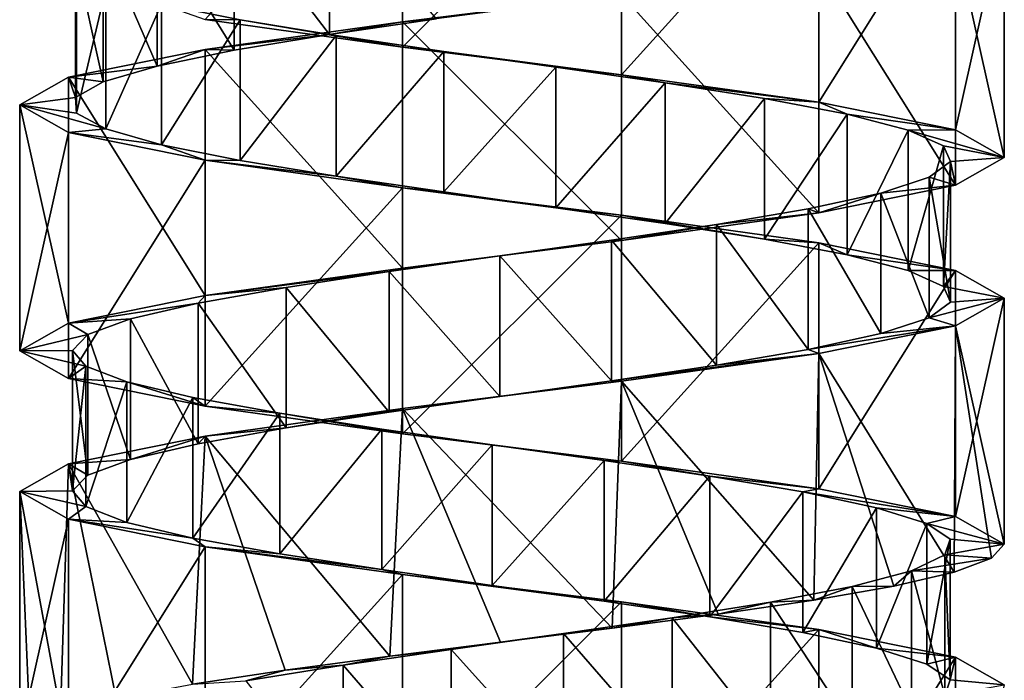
# Model space of a CAD drawing. Header units: millimetres. Extents: x -125 to 171, y -35 to 1363.
# Tile 208 of 256: x 41 to 55, y 578 to 587. Entities that reach past the tile are written whole.
import ezdxf

# ---------------------------------------------------------------- set-up
doc = ezdxf.new("R2010")
doc.units = ezdxf.units.MM
doc.header["$LTSCALE"] = 65.185185
for name, color, linetype in [('1742', 7, 'CONTINUOUS'), ('1743', 7, 'CONTINUOUS'), ('1744', 7, 'CONTINUOUS'), ('2025', 7, 'CONTINUOUS'), ('2026', 7, 'CONTINUOUS'), ('2099', 7, 'CONTINUOUS'), ('2100', 7, 'CONTINUOUS'), ('2101', 7, 'CONTINUOUS')]:
    doc.layers.add(name, color=color, linetype=linetype)

msp = doc.modelspace()

# ---------------------------------------------------------------- linework, layer by layer
at = {"layer": '1742', "linetype": 'CONTINUOUS'}
for points in [[(44.11, 588.776, 4.843), (45.464, 587, 5.685), (45.464, 589, 5.685), (44.11, 588.776, 4.843)], [(45.464, 587, 5.685), (46.986, 587.224, 6.157), (45.464, 589, 5.685), (45.464, 587, 5.685)], [(43.013, 588.552, 3.687), (44.11, 586.776, 4.843), (44.11, 588.776, 4.843), (43.013, 588.552, 3.687)], [(44.11, 586.776, 4.843), (45.464, 587, 5.685), (44.11, 588.776, 4.843), (44.11, 586.776, 4.843)], [(42.245, 588.328, 2.29), (43.013, 586.552, 3.687), (43.013, 588.552, 3.687), (42.245, 588.328, 2.29)], [(43.013, 586.552, 3.687), (44.11, 586.776, 4.843), (43.013, 588.552, 3.687), (43.013, 586.552, 3.687)], [(41.854, 588.104, 0.744), (42.245, 586.328, 2.29), (42.245, 588.328, 2.29), (41.854, 588.104, 0.744)], [(42.245, 586.328, 2.29), (43.013, 586.552, 3.687), (42.245, 588.328, 2.29), (42.245, 586.328, 2.29)], [(41.854, 586.104, 0.744), (42.245, 586.328, 2.29), (41.854, 588.104, 0.744), (41.854, 586.104, 0.744)], [(41.868, 587.881, -0.85), (41.854, 586.104, 0.744), (41.854, 588.104, 0.744), (41.868, 587.881, -0.85)], [(41.868, 585.881, -0.85), (41.854, 586.104, 0.744), (41.868, 587.881, -0.85), (41.868, 585.881, -0.85)], [(42.284, 587.657, -2.389), (41.868, 585.881, -0.85), (41.868, 587.881, -0.85), (42.284, 587.657, -2.389)], [(42.284, 585.657, -2.389), (41.868, 585.881, -0.85), (42.284, 587.657, -2.389), (42.284, 585.657, -2.389)], [(43.077, 587.433, -3.772), (42.284, 585.657, -2.389), (42.284, 587.657, -2.389), (43.077, 587.433, -3.772)], [(43.077, 585.433, -3.772), (42.284, 585.657, -2.389), (43.077, 587.433, -3.772), (43.077, 585.433, -3.772)], [(44.193, 587.209, -4.91), (43.077, 585.433, -3.772), (43.077, 587.433, -3.772), (44.193, 587.209, -4.91)], [(44.193, 585.209, -4.91), (43.077, 585.433, -3.772), (44.193, 587.209, -4.91), (44.193, 585.209, -4.91)], [(45.561, 586.985, -5.729), (44.193, 585.209, -4.91), (44.193, 587.209, -4.91), (45.561, 586.985, -5.729)], [(45.561, 584.985, -5.729), (44.193, 585.209, -4.91), (45.561, 586.985, -5.729), (45.561, 584.985, -5.729)], [(47.091, 586.761, -6.175), (45.561, 584.985, -5.729), (45.561, 586.985, -5.729), (47.091, 586.761, -6.175)], [(47.091, 584.761, -6.175), (45.561, 584.985, -5.729), (47.091, 586.761, -6.175), (47.091, 584.761, -6.175)], [(48.685, 586.537, -6.219), (47.091, 584.761, -6.175), (47.091, 586.761, -6.175), (48.685, 586.537, -6.219)], [(48.685, 584.537, -6.219), (47.091, 584.761, -6.175), (48.685, 586.537, -6.219), (48.685, 584.537, -6.219)], [(50.238, 586.313, -5.858), (48.685, 584.537, -6.219), (48.685, 586.537, -6.219), (50.238, 586.313, -5.858)], [(50.238, 584.313, -5.858), (48.685, 584.537, -6.219), (50.238, 586.313, -5.858), (50.238, 584.313, -5.858)], [(51.649, 586.09, -5.117), (50.238, 584.313, -5.858), (50.238, 586.313, -5.858), (51.649, 586.09, -5.117)], [(51.649, 584.09, -5.117), (50.238, 584.313, -5.858), (51.649, 586.09, -5.117), (51.649, 584.09, -5.117)], [(52.827, 585.866, -4.042), (51.649, 584.09, -5.117), (51.649, 586.09, -5.117), (52.827, 585.866, -4.042)], [(52.827, 583.866, -4.042), (51.649, 584.09, -5.117), (52.827, 585.866, -4.042), (52.827, 583.866, -4.042)], [(53.694, 585.642, -2.705), (52.827, 583.866, -4.042), (52.827, 585.866, -4.042), (53.694, 585.642, -2.705)], [(53.694, 583.642, -2.705), (52.827, 583.866, -4.042), (53.694, 585.642, -2.705), (53.694, 583.642, -2.705)], [(54.195, 585.418, -1.192), (53.694, 583.642, -2.705), (53.694, 585.642, -2.705), (54.195, 585.418, -1.192)], [(54.195, 583.418, -1.192), (53.694, 583.642, -2.705), (54.195, 585.418, -1.192), (54.195, 583.418, -1.192)], [(54.297, 585.194, 0.399), (54.195, 583.418, -1.192), (54.195, 585.418, -1.192), (54.297, 585.194, 0.399)], [(53.993, 584.97, 1.964), (54.297, 583.194, 0.399), (54.297, 585.194, 0.399), (53.993, 584.97, 1.964)], [(54.297, 583.194, 0.399), (54.195, 583.418, -1.192), (54.297, 585.194, 0.399), (54.297, 583.194, 0.399)], [(53.303, 584.746, 3.401), (53.993, 582.97, 1.964), (53.993, 584.97, 1.964), (53.303, 584.746, 3.401)], [(53.993, 582.97, 1.964), (54.297, 583.194, 0.399), (53.993, 584.97, 1.964), (53.993, 582.97, 1.964)], [(52.272, 584.522, 4.617), (53.303, 582.746, 3.401), (53.303, 584.746, 3.401), (52.272, 584.522, 4.617)], [(53.303, 582.746, 3.401), (53.993, 582.97, 1.964), (53.303, 584.746, 3.401), (53.303, 582.746, 3.401)], [(50.967, 584.299, 5.533), (52.272, 582.522, 4.617), (52.272, 584.522, 4.617), (50.967, 584.299, 5.533)], [(52.272, 582.522, 4.617), (53.303, 582.746, 3.401), (52.272, 584.522, 4.617), (52.272, 582.522, 4.617)], [(49.473, 584.075, 6.088), (50.967, 582.299, 5.533), (50.967, 584.299, 5.533), (49.473, 584.075, 6.088)], [(50.967, 582.299, 5.533), (52.272, 582.522, 4.617), (50.967, 584.299, 5.533), (50.967, 582.299, 5.533)], [(47.887, 583.851, 6.248), (49.473, 582.075, 6.088), (49.473, 584.075, 6.088), (47.887, 583.851, 6.248)], [(49.473, 582.075, 6.088), (50.967, 582.299, 5.533), (49.473, 584.075, 6.088), (49.473, 582.075, 6.088)], [(46.312, 583.627, 6.001), (47.887, 581.851, 6.248), (47.887, 583.851, 6.248), (46.312, 583.627, 6.001)], [(47.887, 581.851, 6.248), (49.473, 582.075, 6.088), (47.887, 583.851, 6.248), (47.887, 581.851, 6.248)], [(44.851, 583.403, 5.363), (46.312, 581.627, 6.001), (46.312, 583.627, 6.001), (44.851, 583.403, 5.363)], [(46.312, 581.627, 6.001), (47.887, 581.851, 6.248), (46.312, 583.627, 6.001), (46.312, 581.627, 6.001)], [(43.598, 583.179, 4.377), (44.851, 581.403, 5.363), (44.851, 583.403, 5.363), (43.598, 583.179, 4.377)], [(44.851, 581.403, 5.363), (46.312, 581.627, 6.001), (44.851, 583.403, 5.363), (44.851, 581.403, 5.363)], [(42.636, 582.955, 3.106), (43.598, 581.179, 4.377), (43.598, 583.179, 4.377), (42.636, 582.955, 3.106)], [(43.598, 581.179, 4.377), (44.851, 581.403, 5.363), (43.598, 583.179, 4.377), (43.598, 581.179, 4.377)], [(42.027, 582.731, 1.633), (42.636, 580.955, 3.106), (42.636, 582.955, 3.106), (42.027, 582.731, 1.633)], [(42.636, 580.955, 3.106), (43.598, 581.179, 4.377), (42.636, 582.955, 3.106), (42.636, 580.955, 3.106)], [(41.81, 582.507, 0.053), (42.027, 580.731, 1.633), (42.027, 582.731, 1.633), (41.81, 582.507, 0.053)], [(42.027, 580.731, 1.633), (42.636, 580.955, 3.106), (42.027, 582.731, 1.633), (42.027, 580.731, 1.633)], [(41.81, 580.507, 0.053), (42.027, 580.731, 1.633), (41.81, 582.507, 0.053), (41.81, 580.507, 0.053)], [(42, 582.284, -1.53), (41.81, 580.507, 0.053), (41.81, 582.507, 0.053), (42, 582.284, -1.53)], [(42, 580.284, -1.53), (41.81, 580.507, 0.053), (42, 582.284, -1.53), (42, 580.284, -1.53)], [(42.584, 582.06, -3.013), (42, 580.284, -1.53), (42, 582.284, -1.53), (42.584, 582.06, -3.013)], [(42.584, 580.06, -3.013), (42, 580.284, -1.53), (42.584, 582.06, -3.013), (42.584, 580.06, -3.013)], [(43.524, 581.836, -4.3), (42.584, 580.06, -3.013), (42.584, 582.06, -3.013), (43.524, 581.836, -4.3)], [(43.524, 579.836, -4.3), (42.584, 580.06, -3.013), (43.524, 581.836, -4.3), (43.524, 579.836, -4.3)], [(44.76, 581.612, -5.308), (43.524, 579.836, -4.3), (43.524, 581.836, -4.3), (44.76, 581.612, -5.308)], [(44.76, 579.612, -5.308), (43.524, 579.836, -4.3), (44.76, 581.612, -5.308), (44.76, 579.612, -5.308)], [(46.21, 581.388, -5.97), (44.76, 579.612, -5.308), (44.76, 581.612, -5.308), (46.21, 581.388, -5.97)], [(46.21, 579.388, -5.97), (44.76, 579.612, -5.308), (46.21, 581.388, -5.97), (46.21, 579.388, -5.97)], [(47.78, 581.164, -6.244), (46.21, 579.388, -5.97), (46.21, 581.388, -5.97), (47.78, 581.164, -6.244)], [(47.78, 579.164, -6.244), (46.21, 579.388, -5.97), (47.78, 581.164, -6.244), (47.78, 579.164, -6.244)], [(49.369, 580.94, -6.111), (47.78, 579.164, -6.244), (47.78, 581.164, -6.244), (49.369, 580.94, -6.111)], [(49.369, 578.94, -6.111), (47.78, 579.164, -6.244), (49.369, 580.94, -6.111), (49.369, 578.94, -6.111)], [(50.872, 580.716, -5.581), (49.369, 578.94, -6.111), (49.369, 580.94, -6.111), (50.872, 580.716, -5.581)], [(50.872, 578.716, -5.581), (49.369, 578.94, -6.111), (50.872, 580.716, -5.581), (50.872, 578.716, -5.581)], [(52.193, 580.493, -4.688), (50.872, 578.716, -5.581), (50.872, 580.716, -5.581), (52.193, 580.493, -4.688)], [(52.193, 578.493, -4.688), (50.872, 578.716, -5.581), (52.193, 580.493, -4.688), (52.193, 578.493, -4.688)], [(53.245, 580.269, -3.49), (52.193, 578.493, -4.688), (52.193, 580.493, -4.688), (53.245, 580.269, -3.49)], [(53.245, 578.269, -3.49), (52.193, 578.493, -4.688), (53.245, 580.269, -3.49), (53.245, 578.269, -3.49)], [(53.959, 580.045, -2.065), (53.245, 578.269, -3.49), (53.245, 580.269, -3.49), (53.959, 580.045, -2.065)], [(53.959, 578.045, -2.065), (53.245, 578.269, -3.49), (53.959, 580.045, -2.065), (53.959, 578.045, -2.065)], [(54.29, 579.821, -0.506), (53.959, 578.045, -2.065), (53.959, 580.045, -2.065), (54.29, 579.821, -0.506)], [(54.29, 577.821, -0.506), (53.959, 578.045, -2.065), (54.29, 579.821, -0.506), (54.29, 577.821, -0.506)], [(54.215, 579.597, 1.087), (54.29, 577.821, -0.506), (54.29, 579.821, -0.506), (54.215, 579.597, 1.087)], [(53.74, 579.373, 2.608), (54.215, 577.597, 1.087), (54.215, 579.597, 1.087), (53.74, 579.373, 2.608)], [(54.215, 577.597, 1.087), (54.29, 577.821, -0.506), (54.215, 579.597, 1.087), (54.215, 577.597, 1.087)], [(52.895, 579.149, 3.96), (53.74, 577.373, 2.608), (53.74, 579.373, 2.608), (52.895, 579.149, 3.96)], [(53.74, 577.373, 2.608), (54.215, 577.597, 1.087), (53.74, 579.373, 2.608), (53.74, 577.373, 2.608)], [(51.736, 578.925, 5.055), (52.895, 577.149, 3.96), (52.895, 579.149, 3.96), (51.736, 578.925, 5.055)], [(52.895, 577.149, 3.96), (53.74, 577.373, 2.608), (52.895, 579.149, 3.96), (52.895, 577.149, 3.96)], [(50.337, 578.701, 5.82), (51.736, 576.925, 5.055), (51.736, 578.925, 5.055), (50.337, 578.701, 5.82)], [(51.736, 576.925, 5.055), (52.895, 577.149, 3.96), (51.736, 578.925, 5.055), (51.736, 576.925, 5.055)], [(48.791, 578.478, 6.207), (50.337, 576.701, 5.82), (50.337, 578.701, 5.82), (48.791, 578.478, 6.207)], [(50.337, 576.701, 5.82), (51.736, 576.925, 5.055), (50.337, 578.701, 5.82), (50.337, 576.701, 5.82)], [(47.197, 578.254, 6.19), (48.791, 576.478, 6.207), (48.791, 578.478, 6.207), (47.197, 578.254, 6.19)], [(48.791, 576.478, 6.207), (50.337, 576.701, 5.82), (48.791, 578.478, 6.207), (48.791, 576.478, 6.207)], [(45.659, 578.03, 5.77), (47.197, 576.254, 6.19), (47.197, 578.254, 6.19), (45.659, 578.03, 5.77)], [(47.197, 576.254, 6.19), (48.791, 576.478, 6.207), (47.197, 578.254, 6.19), (47.197, 576.254, 6.19)], [(44.277, 577.806, 4.975), (45.659, 576.03, 5.77), (45.659, 578.03, 5.77), (44.277, 577.806, 4.975)], [(45.659, 576.03, 5.77), (47.197, 576.254, 6.19), (45.659, 578.03, 5.77), (45.659, 576.03, 5.77)]]:
    msp.add_3dface(points, dxfattribs=at)
at = {"layer": '1743', "linetype": 'CONTINUOUS'}
for points in [[(49.618, 587.571, 6.824), (46.986, 587.224, 6.157), (46.502, 587.179, 6.825), (49.618, 587.571, 6.824)], [(46.502, 587.179, 6.825), (45.464, 587, 5.685), (43.696, 586.786, 5.473), (46.502, 587.179, 6.825)], [(46.986, 587.224, 6.157), (45.464, 587, 5.685), (46.502, 587.179, 6.825), (46.986, 587.224, 6.157)], [(45.464, 587, 5.685), (44.11, 586.776, 4.843), (43.696, 586.786, 5.473), (45.464, 587, 5.685)], [(43.696, 586.786, 5.473), (43.013, 586.552, 3.687), (41.753, 586.393, 3.037), (43.696, 586.786, 5.473)], [(44.11, 586.776, 4.843), (43.013, 586.552, 3.687), (43.696, 586.786, 5.473), (44.11, 586.776, 4.843)], [(43.013, 586.552, 3.687), (42.245, 586.328, 2.29), (41.753, 586.393, 3.037), (43.013, 586.552, 3.687)], [(41.753, 586.393, 3.037), (41.854, 586.104, 0.744), (41.06, 586, 0), (41.753, 586.393, 3.037)], [(42.245, 586.328, 2.29), (41.854, 586.104, 0.744), (41.753, 586.393, 3.037), (42.245, 586.328, 2.29)], [(41.854, 586.104, 0.744), (41.868, 585.881, -0.85), (41.06, 586, 0), (41.854, 586.104, 0.744)], [(41.868, 585.881, -0.85), (42.284, 585.657, -2.389), (41.06, 586, 0), (41.868, 585.881, -0.85)], [(41.06, 586, 0), (42.284, 585.657, -2.389), (41.753, 585.607, -3.037), (41.06, 586, 0)], [(42.284, 585.657, -2.389), (43.077, 585.433, -3.772), (41.753, 585.607, -3.037), (42.284, 585.657, -2.389)], [(41.753, 585.607, -3.037), (43.077, 585.433, -3.772), (43.696, 585.214, -5.473), (41.753, 585.607, -3.037)], [(43.077, 585.433, -3.772), (44.193, 585.209, -4.91), (43.696, 585.214, -5.473), (43.077, 585.433, -3.772)], [(44.193, 585.209, -4.91), (45.561, 584.985, -5.729), (43.696, 585.214, -5.473), (44.193, 585.209, -4.91)], [(43.696, 585.214, -5.473), (45.561, 584.985, -5.729), (46.502, 584.821, -6.824), (43.696, 585.214, -5.473)], [(45.561, 584.985, -5.729), (47.091, 584.761, -6.175), (46.502, 584.821, -6.824), (45.561, 584.985, -5.729)], [(47.091, 584.761, -6.175), (48.685, 584.537, -6.219), (46.502, 584.821, -6.824), (47.091, 584.761, -6.175)], [(46.502, 584.821, -6.824), (48.685, 584.537, -6.219), (49.618, 584.429, -6.824), (46.502, 584.821, -6.824)], [(48.685, 584.537, -6.219), (50.238, 584.313, -5.858), (49.618, 584.429, -6.824), (48.685, 584.537, -6.219)], [(50.238, 584.313, -5.858), (51.649, 584.09, -5.117), (49.618, 584.429, -6.824), (50.238, 584.313, -5.858)], [(49.618, 584.429, -6.824), (51.649, 584.09, -5.117), (52.424, 584.036, -5.473), (49.618, 584.429, -6.824)], [(51.649, 584.09, -5.117), (52.827, 583.866, -4.042), (52.424, 584.036, -5.473), (51.649, 584.09, -5.117)], [(52.424, 584.036, -5.473), (52.827, 583.866, -4.042), (54.367, 583.643, -3.037), (52.424, 584.036, -5.473)], [(52.827, 583.866, -4.042), (53.694, 583.642, -2.705), (54.367, 583.643, -3.037), (52.827, 583.866, -4.042)], [(53.694, 583.642, -2.705), (54.195, 583.418, -1.192), (54.367, 583.643, -3.037), (53.694, 583.642, -2.705)], [(54.367, 583.643, -3.037), (54.195, 583.418, -1.192), (55.06, 583.25, 0), (54.367, 583.643, -3.037)], [(54.195, 583.418, -1.192), (54.297, 583.194, 0.399), (55.06, 583.25, 0), (54.195, 583.418, -1.192)], [(54.297, 583.194, 0.399), (53.993, 582.97, 1.964), (55.06, 583.25, 0), (54.297, 583.194, 0.399)], [(55.06, 583.25, 0), (53.993, 582.97, 1.964), (54.367, 582.857, 3.037), (55.06, 583.25, 0)], [(53.993, 582.97, 1.964), (53.303, 582.746, 3.401), (54.367, 582.857, 3.037), (53.993, 582.97, 1.964)], [(53.303, 582.746, 3.401), (52.272, 582.522, 4.617), (54.367, 582.857, 3.037), (53.303, 582.746, 3.401)], [(54.367, 582.857, 3.037), (52.272, 582.522, 4.617), (52.424, 582.464, 5.473), (54.367, 582.857, 3.037)], [(50.967, 582.299, 5.533), (49.473, 582.075, 6.088), (52.424, 582.464, 5.473), (50.967, 582.299, 5.533)], [(52.424, 582.464, 5.473), (49.473, 582.075, 6.088), (49.618, 582.071, 6.824), (52.424, 582.464, 5.473)], [(52.272, 582.522, 4.617), (50.967, 582.299, 5.533), (52.424, 582.464, 5.473), (52.272, 582.522, 4.617)], [(49.618, 582.071, 6.824), (47.887, 581.851, 6.248), (46.502, 581.679, 6.824), (49.618, 582.071, 6.824)], [(49.473, 582.075, 6.088), (47.887, 581.851, 6.248), (49.618, 582.071, 6.824), (49.473, 582.075, 6.088)], [(47.887, 581.851, 6.248), (46.312, 581.627, 6.001), (46.502, 581.679, 6.824), (47.887, 581.851, 6.248)], [(46.502, 581.679, 6.824), (44.851, 581.403, 5.363), (43.696, 581.286, 5.473), (46.502, 581.679, 6.824)], [(46.312, 581.627, 6.001), (44.851, 581.403, 5.363), (46.502, 581.679, 6.824), (46.312, 581.627, 6.001)], [(43.696, 581.286, 5.473), (42.636, 580.955, 3.106), (41.753, 580.893, 3.037), (43.696, 581.286, 5.473)], [(43.598, 581.179, 4.377), (42.636, 580.955, 3.106), (43.696, 581.286, 5.473), (43.598, 581.179, 4.377)], [(44.851, 581.403, 5.363), (43.598, 581.179, 4.377), (43.696, 581.286, 5.473), (44.851, 581.403, 5.363)], [(41.753, 580.893, 3.037), (41.81, 580.507, 0.053), (41.06, 580.5, 0), (41.753, 580.893, 3.037)], [(42.636, 580.955, 3.106), (42.027, 580.731, 1.633), (41.753, 580.893, 3.037), (42.636, 580.955, 3.106)], [(42.027, 580.731, 1.633), (41.81, 580.507, 0.053), (41.753, 580.893, 3.037), (42.027, 580.731, 1.633)], [(41.81, 580.507, 0.053), (42, 580.284, -1.53), (41.06, 580.5, 0), (41.81, 580.507, 0.053)], [(41.06, 580.5, 0), (42, 580.284, -1.53), (41.753, 580.107, -3.037), (41.06, 580.5, 0)], [(42, 580.284, -1.53), (42.584, 580.06, -3.013), (41.753, 580.107, -3.037), (42, 580.284, -1.53)], [(42.584, 580.06, -3.013), (43.524, 579.836, -4.3), (41.753, 580.107, -3.037), (42.584, 580.06, -3.013)], [(41.753, 580.107, -3.037), (43.524, 579.836, -4.3), (43.696, 579.714, -5.473), (41.753, 580.107, -3.037)], [(43.524, 579.836, -4.3), (44.76, 579.612, -5.308), (43.696, 579.714, -5.473), (43.524, 579.836, -4.3)], [(44.76, 579.612, -5.308), (46.21, 579.388, -5.97), (43.696, 579.714, -5.473), (44.76, 579.612, -5.308)], [(43.696, 579.714, -5.473), (46.21, 579.388, -5.97), (46.502, 579.321, -6.824), (43.696, 579.714, -5.473)], [(46.21, 579.388, -5.97), (47.78, 579.164, -6.244), (46.502, 579.321, -6.824), (46.21, 579.388, -5.97)], [(47.78, 579.164, -6.244), (49.369, 578.94, -6.111), (46.502, 579.321, -6.824), (47.78, 579.164, -6.244)], [(46.502, 579.321, -6.824), (49.369, 578.94, -6.111), (49.618, 578.929, -6.825), (46.502, 579.321, -6.824)], [(49.369, 578.94, -6.111), (50.872, 578.716, -5.581), (49.618, 578.929, -6.825), (49.369, 578.94, -6.111)], [(49.618, 578.929, -6.825), (50.872, 578.716, -5.581), (52.424, 578.536, -5.473), (49.618, 578.929, -6.825)], [(50.872, 578.716, -5.581), (52.193, 578.493, -4.688), (52.424, 578.536, -5.473), (50.872, 578.716, -5.581)], [(52.193, 578.493, -4.688), (53.245, 578.269, -3.49), (52.424, 578.536, -5.473), (52.193, 578.493, -4.688)], [(52.424, 578.536, -5.473), (53.245, 578.269, -3.49), (54.367, 578.143, -3.037), (52.424, 578.536, -5.473)], [(53.245, 578.269, -3.49), (53.959, 578.045, -2.065), (54.367, 578.143, -3.037), (53.245, 578.269, -3.49)], [(53.959, 578.045, -2.065), (54.29, 577.821, -0.506), (54.367, 578.143, -3.037), (53.959, 578.045, -2.065)], [(54.367, 578.143, -3.037), (54.29, 577.821, -0.506), (55.06, 577.75, 0), (54.367, 578.143, -3.037)], [(54.29, 577.821, -0.506), (54.215, 577.597, 1.087), (55.06, 577.75, 0), (54.29, 577.821, -0.506)]]:
    msp.add_3dface(points, dxfattribs=at)
at = {"layer": '1744', "linetype": 'CONTINUOUS'}
for points in [[(44.193, 587.209, -4.91), (43.077, 587.433, -3.772), (43.696, 587.214, -5.473), (44.193, 587.209, -4.91)], [(46.502, 586.821, -6.824), (44.193, 587.209, -4.91), (43.696, 587.214, -5.473), (46.502, 586.821, -6.824)], [(45.561, 586.985, -5.729), (44.193, 587.209, -4.91), (46.502, 586.821, -6.824), (45.561, 586.985, -5.729)], [(47.091, 586.761, -6.175), (45.561, 586.985, -5.729), (46.502, 586.821, -6.824), (47.091, 586.761, -6.175)], [(49.618, 586.429, -6.824), (47.091, 586.761, -6.175), (46.502, 586.821, -6.824), (49.618, 586.429, -6.824)], [(48.685, 586.537, -6.219), (47.091, 586.761, -6.175), (49.618, 586.429, -6.824), (48.685, 586.537, -6.219)], [(50.238, 586.313, -5.858), (48.685, 586.537, -6.219), (49.618, 586.429, -6.824), (50.238, 586.313, -5.858)], [(52.424, 586.036, -5.473), (50.238, 586.313, -5.858), (49.618, 586.429, -6.824), (52.424, 586.036, -5.473)], [(51.649, 586.09, -5.117), (50.238, 586.313, -5.858), (52.424, 586.036, -5.473), (51.649, 586.09, -5.117)], [(52.827, 585.866, -4.042), (51.649, 586.09, -5.117), (52.424, 586.036, -5.473), (52.827, 585.866, -4.042)], [(54.367, 585.643, -3.037), (52.827, 585.866, -4.042), (52.424, 586.036, -5.473), (54.367, 585.643, -3.037)], [(53.694, 585.642, -2.705), (52.827, 585.866, -4.042), (54.367, 585.643, -3.037), (53.694, 585.642, -2.705)], [(55.06, 585.25, 0), (53.694, 585.642, -2.705), (54.367, 585.643, -3.037), (55.06, 585.25, 0)], [(54.195, 585.418, -1.192), (53.694, 585.642, -2.705), (55.06, 585.25, 0), (54.195, 585.418, -1.192)], [(54.297, 585.194, 0.399), (54.195, 585.418, -1.192), (55.06, 585.25, 0), (54.297, 585.194, 0.399)], [(54.367, 584.857, 3.037), (54.297, 585.194, 0.399), (55.06, 585.25, 0), (54.367, 584.857, 3.037)], [(53.993, 584.97, 1.964), (54.297, 585.194, 0.399), (54.367, 584.857, 3.037), (53.993, 584.97, 1.964)], [(53.303, 584.746, 3.401), (53.993, 584.97, 1.964), (54.367, 584.857, 3.037), (53.303, 584.746, 3.401)], [(52.424, 584.464, 5.473), (53.303, 584.746, 3.401), (54.367, 584.857, 3.037), (52.424, 584.464, 5.473)], [(52.272, 584.522, 4.617), (53.303, 584.746, 3.401), (52.424, 584.464, 5.473), (52.272, 584.522, 4.617)], [(50.967, 584.299, 5.533), (52.272, 584.522, 4.617), (52.424, 584.464, 5.473), (50.967, 584.299, 5.533)], [(49.618, 584.071, 6.824), (50.967, 584.299, 5.533), (52.424, 584.464, 5.473), (49.618, 584.071, 6.824)], [(49.473, 584.075, 6.088), (50.967, 584.299, 5.533), (49.618, 584.071, 6.824), (49.473, 584.075, 6.088)], [(46.502, 583.679, 6.824), (47.887, 583.851, 6.248), (49.618, 584.071, 6.824), (46.502, 583.679, 6.824)], [(47.887, 583.851, 6.248), (49.473, 584.075, 6.088), (49.618, 584.071, 6.824), (47.887, 583.851, 6.248)], [(46.312, 583.627, 6.001), (47.887, 583.851, 6.248), (46.502, 583.679, 6.824), (46.312, 583.627, 6.001)], [(43.696, 583.286, 5.473), (46.312, 583.627, 6.001), (46.502, 583.679, 6.824), (43.696, 583.286, 5.473)], [(44.851, 583.403, 5.363), (46.312, 583.627, 6.001), (43.696, 583.286, 5.473), (44.851, 583.403, 5.363)], [(43.598, 583.179, 4.377), (44.851, 583.403, 5.363), (43.696, 583.286, 5.473), (43.598, 583.179, 4.377)], [(41.753, 582.893, 3.037), (43.598, 583.179, 4.377), (43.696, 583.286, 5.473), (41.753, 582.893, 3.037)], [(42.636, 582.955, 3.106), (43.598, 583.179, 4.377), (41.753, 582.893, 3.037), (42.636, 582.955, 3.106)], [(41.06, 582.5, 0), (42.027, 582.731, 1.633), (41.753, 582.893, 3.037), (41.06, 582.5, 0)], [(42.027, 582.731, 1.633), (42.636, 582.955, 3.106), (41.753, 582.893, 3.037), (42.027, 582.731, 1.633)], [(41.81, 582.507, 0.053), (42.027, 582.731, 1.633), (41.06, 582.5, 0), (41.81, 582.507, 0.053)], [(42, 582.284, -1.53), (41.81, 582.507, 0.053), (41.06, 582.5, 0), (42, 582.284, -1.53)], [(41.753, 582.107, -3.037), (42, 582.284, -1.53), (41.06, 582.5, 0), (41.753, 582.107, -3.037)], [(42.584, 582.06, -3.013), (42, 582.284, -1.53), (41.753, 582.107, -3.037), (42.584, 582.06, -3.013)], [(43.696, 581.714, -5.473), (42.584, 582.06, -3.013), (41.753, 582.107, -3.037), (43.696, 581.714, -5.473)], [(43.524, 581.836, -4.3), (42.584, 582.06, -3.013), (43.696, 581.714, -5.473), (43.524, 581.836, -4.3)], [(44.76, 581.612, -5.308), (43.524, 581.836, -4.3), (43.696, 581.714, -5.473), (44.76, 581.612, -5.308)], [(46.502, 581.321, -6.824), (44.76, 581.612, -5.308), (43.696, 581.714, -5.473), (46.502, 581.321, -6.824)], [(46.21, 581.388, -5.97), (44.76, 581.612, -5.308), (46.502, 581.321, -6.824), (46.21, 581.388, -5.97)], [(47.78, 581.164, -6.244), (46.21, 581.388, -5.97), (46.502, 581.321, -6.824), (47.78, 581.164, -6.244)], [(49.618, 580.929, -6.825), (47.78, 581.164, -6.244), (46.502, 581.321, -6.824), (49.618, 580.929, -6.825)], [(49.369, 580.94, -6.111), (47.78, 581.164, -6.244), (49.618, 580.929, -6.825), (49.369, 580.94, -6.111)], [(50.872, 580.716, -5.581), (49.369, 580.94, -6.111), (49.618, 580.929, -6.825), (50.872, 580.716, -5.581)], [(52.424, 580.536, -5.473), (50.872, 580.716, -5.581), (49.618, 580.929, -6.825), (52.424, 580.536, -5.473)], [(52.193, 580.493, -4.688), (50.872, 580.716, -5.581), (52.424, 580.536, -5.473), (52.193, 580.493, -4.688)], [(54.367, 580.143, -3.037), (52.193, 580.493, -4.688), (52.424, 580.536, -5.473), (54.367, 580.143, -3.037)], [(53.245, 580.269, -3.49), (52.193, 580.493, -4.688), (54.367, 580.143, -3.037), (53.245, 580.269, -3.49)], [(53.959, 580.045, -2.065), (53.245, 580.269, -3.49), (54.367, 580.143, -3.037), (53.959, 580.045, -2.065)], [(55.06, 579.75, 0), (53.959, 580.045, -2.065), (54.367, 580.143, -3.037), (55.06, 579.75, 0)], [(54.29, 579.821, -0.506), (53.959, 580.045, -2.065), (55.06, 579.75, 0), (54.29, 579.821, -0.506)], [(54.215, 579.597, 1.087), (54.29, 579.821, -0.506), (55.06, 579.75, 0), (54.215, 579.597, 1.087)], [(54.879, 579.551, 1.58), (54.215, 579.597, 1.087), (55.06, 579.75, 0), (54.879, 579.551, 1.58)], [(53.74, 579.373, 2.608), (54.215, 579.597, 1.087), (54.879, 579.551, 1.58), (53.74, 579.373, 2.608)], [(54.347, 579.351, 3.079), (53.74, 579.373, 2.608), (54.879, 579.551, 1.58), (54.347, 579.351, 3.079)], [(52.895, 579.149, 3.96), (53.74, 579.373, 2.608), (53.489, 579.152, 4.419), (52.895, 579.149, 3.96)], [(53.489, 579.152, 4.419), (53.74, 579.373, 2.608), (54.347, 579.351, 3.079), (53.489, 579.152, 4.419)], [(51.736, 578.925, 5.055), (52.895, 579.149, 3.96), (52.352, 578.953, 5.53), (51.736, 578.925, 5.055)], [(52.352, 578.953, 5.53), (52.895, 579.149, 3.96), (53.489, 579.152, 4.419), (52.352, 578.953, 5.53)], [(50.337, 578.701, 5.82), (51.736, 578.925, 5.055), (50.992, 578.753, 6.356), (50.337, 578.701, 5.82)], [(50.992, 578.753, 6.356), (51.736, 578.925, 5.055), (52.352, 578.953, 5.53), (50.992, 578.753, 6.356)], [(48.791, 578.478, 6.207), (50.337, 578.701, 5.82), (49.482, 578.554, 6.854), (48.791, 578.478, 6.207)], [(49.482, 578.554, 6.854), (50.337, 578.701, 5.82), (50.992, 578.753, 6.356), (49.482, 578.554, 6.854)], [(47.898, 578.355, 6.998), (48.791, 578.478, 6.207), (49.482, 578.554, 6.854), (47.898, 578.355, 6.998)], [(46.322, 578.155, 6.781), (47.197, 578.254, 6.19), (47.898, 578.355, 6.998), (46.322, 578.155, 6.781)], [(47.197, 578.254, 6.19), (48.791, 578.478, 6.207), (47.898, 578.355, 6.998), (47.197, 578.254, 6.19)], [(45.659, 578.03, 5.77), (47.197, 578.254, 6.19), (46.322, 578.155, 6.781), (45.659, 578.03, 5.77)], [(44.836, 577.956, 6.213), (45.659, 578.03, 5.77), (46.322, 578.155, 6.781), (44.836, 577.956, 6.213)], [(43.517, 577.757, 5.325), (44.277, 577.806, 4.975), (44.836, 577.956, 6.213), (43.517, 577.757, 5.325)], [(44.277, 577.806, 4.975), (45.659, 578.03, 5.77), (44.836, 577.956, 6.213), (44.277, 577.806, 4.975)]]:
    msp.add_3dface(points, dxfattribs=at)
at = {"layer": '2025', "linetype": 'CONTINUOUS'}
for points in [[(55.06, 588.75, 0), (54.367, 588.357, 3.037), (55.06, 585.25, 0), (55.06, 588.75, 0)], [(54.367, 588.357, 3.037), (52.424, 587.964, 5.473), (54.367, 584.857, 3.037), (54.367, 588.357, 3.037)], [(54.367, 588.357, 3.037), (54.367, 584.857, 3.037), (55.06, 585.25, 0), (54.367, 588.357, 3.037)], [(52.424, 587.964, 5.473), (49.618, 587.571, 6.824), (52.424, 584.464, 5.473), (52.424, 587.964, 5.473)], [(52.424, 587.964, 5.473), (52.424, 584.464, 5.473), (54.367, 584.857, 3.037), (52.424, 587.964, 5.473)], [(49.618, 587.571, 6.824), (46.502, 587.179, 6.825), (49.618, 584.071, 6.824), (49.618, 587.571, 6.824)], [(49.618, 587.571, 6.824), (49.618, 584.071, 6.824), (52.424, 584.464, 5.473), (49.618, 587.571, 6.824)], [(46.502, 587.179, 6.825), (43.696, 586.786, 5.473), (46.502, 583.679, 6.824), (46.502, 587.179, 6.825)], [(46.502, 587.179, 6.825), (46.502, 583.679, 6.824), (49.618, 584.071, 6.824), (46.502, 587.179, 6.825)], [(43.696, 586.786, 5.473), (41.753, 586.393, 3.037), (43.696, 583.286, 5.473), (43.696, 586.786, 5.473)], [(43.696, 586.786, 5.473), (43.696, 583.286, 5.473), (46.502, 583.679, 6.824), (43.696, 586.786, 5.473)], [(41.753, 586.393, 3.037), (41.06, 586, 0), (41.753, 582.893, 3.037), (41.753, 586.393, 3.037)], [(41.753, 586.393, 3.037), (41.753, 582.893, 3.037), (43.696, 583.286, 5.473), (41.753, 586.393, 3.037)], [(41.06, 586, 0), (41.06, 582.5, 0), (41.753, 582.893, 3.037), (41.06, 586, 0)]]:
    msp.add_3dface(points, dxfattribs=at)
at = {"layer": '2026', "linetype": 'CONTINUOUS'}
for points in [[(55.06, 583.25, 0), (54.367, 582.857, 3.037), (55.06, 579.75, 0), (55.06, 583.25, 0)], [(54.367, 582.857, 3.037), (52.424, 582.464, 5.473), (54.347, 579.351, 3.079), (54.367, 582.857, 3.037)], [(54.367, 582.857, 3.037), (54.347, 579.351, 3.079), (54.879, 579.551, 1.58), (54.367, 582.857, 3.037)], [(54.367, 582.857, 3.037), (54.879, 579.551, 1.58), (55.06, 579.75, 0), (54.367, 582.857, 3.037)], [(52.424, 582.464, 5.473), (49.618, 582.071, 6.824), (52.352, 578.953, 5.53), (52.424, 582.464, 5.473)], [(52.424, 582.464, 5.473), (52.352, 578.953, 5.53), (53.489, 579.152, 4.419), (52.424, 582.464, 5.473)], [(52.424, 582.464, 5.473), (53.489, 579.152, 4.419), (54.347, 579.351, 3.079), (52.424, 582.464, 5.473)], [(49.618, 582.071, 6.824), (46.502, 581.679, 6.824), (49.482, 578.554, 6.854), (49.618, 582.071, 6.824)], [(49.618, 582.071, 6.824), (49.482, 578.554, 6.854), (50.992, 578.753, 6.356), (49.618, 582.071, 6.824)], [(49.618, 582.071, 6.824), (50.992, 578.753, 6.356), (52.352, 578.953, 5.53), (49.618, 582.071, 6.824)], [(46.502, 581.679, 6.824), (43.696, 581.286, 5.473), (46.322, 578.155, 6.781), (46.502, 581.679, 6.824)], [(46.502, 581.679, 6.824), (46.322, 578.155, 6.781), (47.898, 578.355, 6.998), (46.502, 581.679, 6.824)], [(46.502, 581.679, 6.824), (47.898, 578.355, 6.998), (49.482, 578.554, 6.854), (46.502, 581.679, 6.824)], [(43.696, 581.286, 5.473), (41.753, 580.893, 3.037), (43.517, 577.757, 5.325), (43.696, 581.286, 5.473)], [(43.696, 581.286, 5.473), (43.517, 577.757, 5.325), (44.836, 577.956, 6.213), (43.696, 581.286, 5.473)], [(43.696, 581.286, 5.473), (44.836, 577.956, 6.213), (46.322, 578.155, 6.781), (43.696, 581.286, 5.473)], [(41.753, 580.893, 3.037), (41.06, 580.5, 0), (41.638, 577.358, 2.785), (41.753, 580.893, 3.037)], [(41.753, 580.893, 3.037), (41.638, 577.358, 2.785), (42.432, 577.557, 4.162), (41.753, 580.893, 3.037)], [(41.753, 580.893, 3.037), (42.432, 577.557, 4.162), (43.517, 577.757, 5.325), (41.753, 580.893, 3.037)], [(41.638, 577.358, 2.785), (41.06, 580.5, 0), (41.206, 577.179, 1.422), (41.638, 577.358, 2.785)], [(41.06, 580.5, 0), (41.06, 577, 0), (41.206, 577.179, 1.422), (41.06, 580.5, 0)]]:
    msp.add_3dface(points, dxfattribs=at)
at = {"layer": '2099', "linetype": 'CONTINUOUS'}
for points in [[(46.502, 590.321, -6.825), (46.502, 586.821, -6.824), (43.696, 587.214, -5.473), (46.502, 590.321, -6.825)], [(46.502, 590.321, -6.825), (49.618, 589.929, -6.824), (46.502, 586.821, -6.824), (46.502, 590.321, -6.825)], [(49.618, 589.929, -6.824), (49.618, 586.429, -6.824), (46.502, 586.821, -6.824), (49.618, 589.929, -6.824)], [(49.618, 589.929, -6.824), (52.424, 589.536, -5.473), (49.618, 586.429, -6.824), (49.618, 589.929, -6.824)], [(52.424, 589.536, -5.473), (52.424, 586.036, -5.473), (49.618, 586.429, -6.824), (52.424, 589.536, -5.473)], [(52.424, 589.536, -5.473), (54.367, 589.143, -3.037), (52.424, 586.036, -5.473), (52.424, 589.536, -5.473)], [(54.367, 589.143, -3.037), (54.367, 585.643, -3.037), (52.424, 586.036, -5.473), (54.367, 589.143, -3.037)], [(54.367, 589.143, -3.037), (55.06, 588.75, 0), (54.367, 585.643, -3.037), (54.367, 589.143, -3.037)], [(55.06, 588.75, 0), (55.06, 585.25, 0), (54.367, 585.643, -3.037), (55.06, 588.75, 0)]]:
    msp.add_3dface(points, dxfattribs=at)
at = {"layer": '2100', "linetype": 'CONTINUOUS'}
for points in [[(41.06, 586, 0), (41.753, 585.607, -3.037), (41.06, 582.5, 0), (41.06, 586, 0)], [(41.753, 585.607, -3.037), (41.753, 582.107, -3.037), (41.06, 582.5, 0), (41.753, 585.607, -3.037)], [(41.753, 585.607, -3.037), (43.696, 585.214, -5.473), (41.753, 582.107, -3.037), (41.753, 585.607, -3.037)], [(43.696, 585.214, -5.473), (43.696, 581.714, -5.473), (41.753, 582.107, -3.037), (43.696, 585.214, -5.473)], [(43.696, 585.214, -5.473), (46.502, 584.821, -6.824), (43.696, 581.714, -5.473), (43.696, 585.214, -5.473)], [(46.502, 584.821, -6.824), (46.502, 581.321, -6.824), (43.696, 581.714, -5.473), (46.502, 584.821, -6.824)], [(46.502, 584.821, -6.824), (49.618, 584.429, -6.824), (46.502, 581.321, -6.824), (46.502, 584.821, -6.824)], [(49.618, 584.429, -6.824), (49.618, 580.929, -6.825), (46.502, 581.321, -6.824), (49.618, 584.429, -6.824)], [(49.618, 584.429, -6.824), (52.424, 584.036, -5.473), (49.618, 580.929, -6.825), (49.618, 584.429, -6.824)], [(52.424, 584.036, -5.473), (52.424, 580.536, -5.473), (49.618, 580.929, -6.825), (52.424, 584.036, -5.473)], [(52.424, 584.036, -5.473), (54.367, 583.643, -3.037), (52.424, 580.536, -5.473), (52.424, 584.036, -5.473)], [(54.367, 583.643, -3.037), (54.367, 580.143, -3.037), (52.424, 580.536, -5.473), (54.367, 583.643, -3.037)], [(54.367, 583.643, -3.037), (55.06, 583.25, 0), (54.367, 580.143, -3.037), (54.367, 583.643, -3.037)], [(55.06, 583.25, 0), (55.06, 579.75, 0), (54.367, 580.143, -3.037), (55.06, 583.25, 0)]]:
    msp.add_3dface(points, dxfattribs=at)
at = {"layer": '2101', "linetype": 'CONTINUOUS'}
for points in [[(41.06, 580.5, 0), (41.753, 580.107, -3.037), (41.06, 577, 0), (41.06, 580.5, 0)], [(41.753, 580.107, -3.037), (41.753, 576.607, -3.037), (41.06, 577, 0), (41.753, 580.107, -3.037)], [(41.753, 580.107, -3.037), (43.696, 579.714, -5.473), (41.753, 576.607, -3.037), (41.753, 580.107, -3.037)], [(43.696, 579.714, -5.473), (43.696, 576.214, -5.473), (41.753, 576.607, -3.037), (43.696, 579.714, -5.473)], [(43.696, 579.714, -5.473), (46.502, 579.321, -6.824), (43.696, 576.214, -5.473), (43.696, 579.714, -5.473)], [(46.502, 579.321, -6.824), (46.502, 575.821, -6.824), (43.696, 576.214, -5.473), (46.502, 579.321, -6.824)], [(46.502, 579.321, -6.824), (49.618, 578.929, -6.825), (46.502, 575.821, -6.824), (46.502, 579.321, -6.824)], [(49.618, 578.929, -6.825), (49.618, 575.429, -6.824), (46.502, 575.821, -6.824), (49.618, 578.929, -6.825)], [(49.618, 578.929, -6.825), (52.424, 578.536, -5.473), (49.618, 575.429, -6.824), (49.618, 578.929, -6.825)], [(52.424, 578.536, -5.473), (52.424, 575.036, -5.473), (49.618, 575.429, -6.824), (52.424, 578.536, -5.473)], [(52.424, 578.536, -5.473), (54.367, 578.143, -3.037), (52.424, 575.036, -5.473), (52.424, 578.536, -5.473)], [(54.367, 578.143, -3.037), (54.367, 574.643, -3.037), (52.424, 575.036, -5.473), (54.367, 578.143, -3.037)], [(54.367, 578.143, -3.037), (55.06, 577.75, 0), (54.367, 574.643, -3.037), (54.367, 578.143, -3.037)]]:
    msp.add_3dface(points, dxfattribs=at)

doc.saveas('drawing.dxf')
